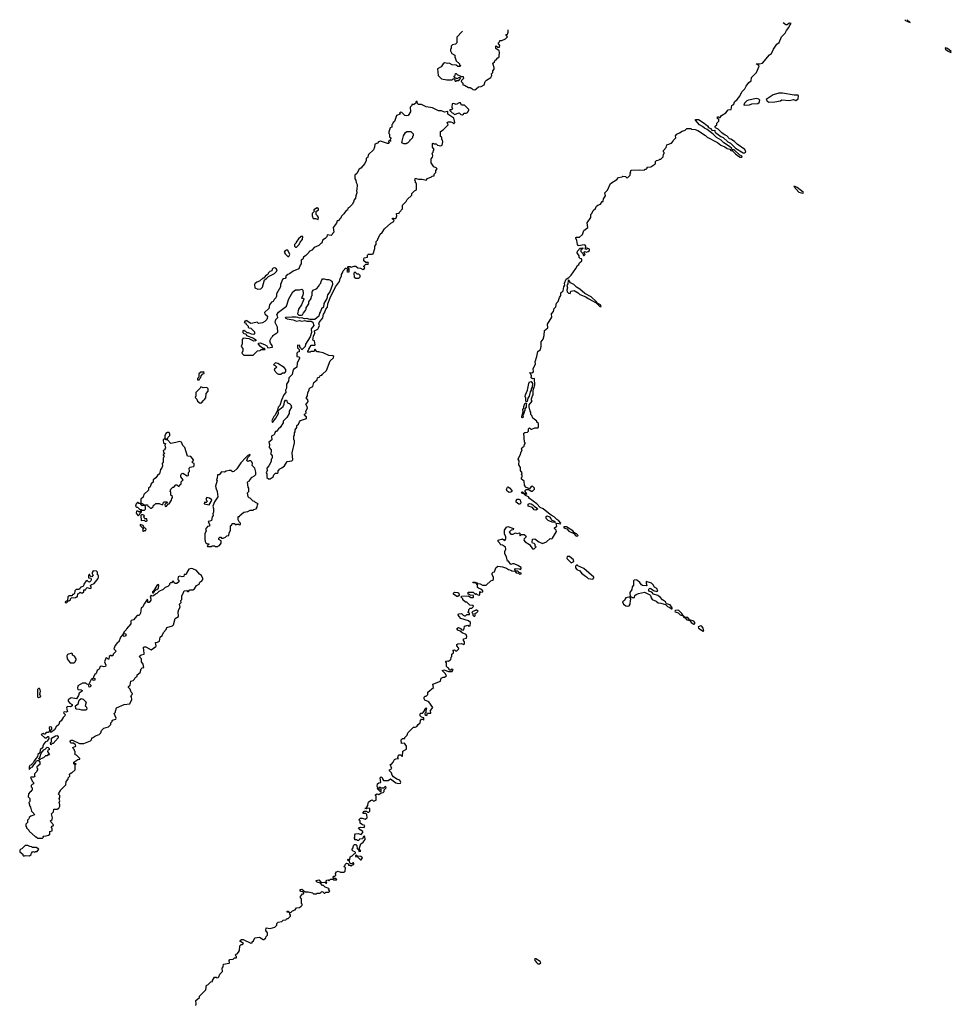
# Model space of a CAD drawing. Extents: x 2535812 to 2752880, y 540738 to 728399.
# Tile 181 of 213: x 2658300 to 2670370, y 706488 to 719248. Entities that reach past the tile are written whole.
import ezdxf

# ---------------------------------------------------------------- set-up
doc = ezdxf.new("R2010")
doc.units = 0

msp = doc.modelspace()

# ---------------------------------------------------------------- linework, layer by layer
at = {"layer": '0CON20XD'}
for points in [[(2665152, 712855), (2665081, 712911), (2665045, 712926), (2665002, 712972), (2664905, 713044), (2664894, 713064), (2664855, 713083), (2664832, 713102), (2664815, 713108), (2664800, 713125), (2664815, 713130), (2664832, 713112), (2664865, 713100), (2664870, 713105), (2664850, 713135), (2664850, 713145), (2664862, 713158), (2664895, 713160), (2664925, 713140), (2664945, 713140), (2664970, 713165), (2664968, 713178), (2664942, 713202), (2664925, 713200), (2664905, 713170), (2664852, 713192), (2664850, 713205), (2664840, 713215), (2664837, 713267), (2664800, 713295), (2664800, 713315), (2664810, 713325), (2664810, 713345), (2664802, 713355), (2664810, 713375), (2664788, 713405), (2664787, 713447), (2664768, 713478), (2664772, 713532), (2664760, 713555), (2664770, 713585), (2664790, 713615), (2664793, 713637), (2664810, 713675), (2664802, 713685), (2664810, 713705), (2664838, 713722), (2664840, 713745), (2664850, 713755), (2664850, 713765), (2664840, 713775), (2664832, 713888), (2664843, 713897), (2664878, 713902), (2664890, 713915), (2664890, 713945), (2664905, 713960), (2664922, 713942), (2664935, 713940), (2664973, 713957), (2665015, 713960), (2665020, 713965), (2665020, 714015), (2665002, 714032), (2665000, 714045), (2664950, 714085), (2664935, 714120), (2664922, 714132), (2664922, 714162), (2664913, 714173), (2664899, 714229), (2664902, 714258), (2664940, 714305), (2664932, 714312), (2664933, 714333), (2664942, 714375), (2664952, 714388), (2664952, 714445), (2664962, 714475), (2664973, 714517), (2664972, 714592), (2664968, 714598), (2664943, 714593), (2664928, 714605), (2664929, 714639), (2664910, 714675), (2664935, 714672), (2664958, 714685), (2664954, 714726), (2664982, 714785), (2664980, 714815), (2665002, 714885), (2665012, 714948), (2665047, 714975), (2665058, 715015), (2665056, 715075), (2665081, 715109), (2665096, 715154), (2665098, 715222), (2665141, 715255), (2665138, 715302), (2665193, 715395), (2665188, 715435), (2665214, 715465), (2665226, 715505), (2665248, 715525), (2665257, 715573), (2665276, 715594), (2665295, 715648), (2665313, 715675), (2665313, 715707), (2665342, 715735), (2665350, 715785), (2665364, 715806), (2665360, 715835), (2665381, 715885), (2665415, 715906), (2665445, 715937), (2665506, 716025), (2665526, 716064), (2665545, 716076), (2665553, 716097), (2665582, 716125), (2665584, 716135), (2665580, 716150), (2665563, 716153), (2665550, 716165), (2665547, 716187), (2665522, 716225), (2665525, 716250), (2665563, 716287), (2665595, 716290), (2665598, 716285), (2665586, 716274), (2665572, 716268), (2665570, 716245), (2665598, 716218), (2665604, 716194), (2665615, 716192), (2665628, 716205), (2665610, 716235), (2665625, 716242), (2665645, 716237), (2665667, 716243), (2665681, 716255), (2665684, 716274), (2665652, 716288), (2665648, 716275), (2665635, 716270), (2665628, 716285), (2665638, 716305), (2665626, 716325), (2665615, 716331), (2665538, 716318), (2665526, 716336), (2665518, 716385), (2665504, 716415), (2665507, 716425), (2665515, 716431), (2665555, 716430), (2665590, 716465), (2665610, 716515), (2665660, 716555), (2665652, 716615), (2665698, 716685), (2665700, 716725), (2665712, 716735), (2665732, 716775), (2665759, 716801), (2665775, 716830), (2665790, 716845), (2665823, 716857), (2665845, 716890), (2665858, 716892), (2665863, 716927), (2665888, 716965), (2665882, 717005), (2665915, 717040), (2665954, 717126), (2666035, 717178), (2666058, 717202), (2666105, 717210), (2666115, 717220), (2666147, 717217), (2666165, 717200), (2666178, 717202), (2666210, 717235), (2666210, 717255), (2666220, 717265), (2666210, 717275), (2666220, 717285), (2666220, 717295), (2666228, 717298), (2666335, 717303), (2666392, 717298), (2666405, 717310), (2666418, 717312), (2666430, 717325), (2666430, 717335), (2666475, 717340), (2666530, 717375), (2666538, 717385), (2666538, 717412), (2666550, 717425), (2666585, 717430), (2666595, 717440), (2666605, 717440), (2666637, 717473), (2666640, 717505), (2666650, 717515), (2666650, 717525), (2666640, 717535), (2666640, 717555), (2666677, 717593), (2666684, 717626), (2666745, 717650), (2666768, 717672), (2666770, 717685), (2666800, 717715), (2666798, 717745), (2666813, 717765), (2666850, 717780), (2666885, 717803), (2666920, 717815), (2666945, 717840), (2666995, 717840), (2667005, 717830), (2667053, 717827), (2667085, 717812), (2667185, 717747), (2667206, 717726), (2667342, 717655), (2667384, 717624), (2667435, 717602), (2667465, 717578), (2667499, 717569), (2667515, 717552), (2667535, 717550), (2667575, 717508), (2667615, 717478), (2667635, 717468), (2667655, 717468), (2667662, 717475), (2667652, 717485), (2667632, 717492), (2667555, 717560), (2667532, 717562), (2667525, 717577), (2667496, 717605), (2667422, 717652), (2667388, 717688), (2667330, 717720), (2667285, 717765), (2667206, 717826), (2667171, 717841), (2667145, 717866), (2667107, 717887), (2667054, 717945), (2667054, 717955), (2667095, 717954), (2667169, 717909), (2667211, 717871), (2667225, 717850), (2667249, 717839), (2667272, 717812), (2667307, 717817), (2667308, 717795), (2667315, 717785), (2667385, 717733), (2667415, 717721), (2667475, 717665), (2667509, 717649), (2667575, 717585), (2667674, 717524), (2667695, 717522), (2667707, 717535), (2667697, 717567), (2667595, 717633), (2667560, 717670), (2667515, 717701), (2667495, 717706), (2667461, 717741), (2667441, 717751), (2667395, 717784), (2667349, 717829), (2667316, 717845), (2667311, 717855), (2667310, 717870), (2667332, 717885), (2667332, 717908), (2667358, 717935), (2667358, 717958), (2667340, 717965), (2667342, 717988), (2667355, 717990), (2667365, 717980), (2667375, 717980), (2667392, 718008), (2667449, 718041), (2667479, 718081), (2667517, 718085), (2667526, 718135), (2667552, 718155), (2667563, 718185), (2667597, 718213), (2667632, 718255), (2667654, 718315), (2667696, 718354), (2667712, 718388), (2667747, 718435), (2667776, 718454), (2667783, 718497), (2667848, 718565), (2667880, 718645), (2667858, 718668), (2667845, 718670), (2667842, 718678), (2667885, 718678), (2667925, 718686), (2668015, 718793), (2668040, 718810), (2668065, 718864), (2668111, 718929), (2668138, 718952), (2668172, 719028), (2668217, 719073), (2668235, 719109), (2668266, 719145), (2668272, 719168), (2668290, 719195), (2668290, 719209)], [(2668274, 719209), (2668245, 719182), (2668225, 719180), (2668190, 719207)], [(2669767, 719247), (2669775, 719237), (2669835, 719212), (2669826, 719225), (2669811, 719231), (2669803, 719248)], [(2664035, 719101), (2664032, 719095), (2663965, 719020), (2663965, 718950), (2663947, 718933), (2663909, 718921), (2663892, 718905), (2663890, 718875), (2663880, 718865), (2663880, 718845), (2663898, 718808), (2663937, 718787), (2663938, 718765), (2663953, 718713), (2664000, 718675), (2664000, 718665), (2664010, 718655), (2664008, 718642), (2663975, 718640), (2663955, 718660), (2663904, 718664), (2663866, 718686), (2663845, 718682), (2663805, 718687), (2663788, 718675), (2663760, 718635), (2663715, 718610), (2663723, 718523), (2663763, 718483), (2663835, 718470), (2663905, 718470), (2663915, 718480), (2663935, 718480), (2663942, 718452), (2663955, 718450), (2663965, 718460), (2663988, 718462), (2664008, 718482), (2664010, 718495), (2663995, 718500), (2663965, 718480), (2663955, 718490), (2663942, 718492), (2663930, 718505), (2663930, 718515), (2663940, 718525), (2663945, 718550), (2663955, 718550), (2663972, 718532), (2664005, 718520), (2664015, 718510), (2664045, 718510), (2664050, 718485), (2664020, 718455), (2664022, 718442), (2664040, 718425), (2664042, 718402), (2664065, 718400), (2664115, 718370), (2664135, 718370), (2664158, 718358), (2664173, 718343), (2664195, 718340), (2664215, 718350), (2664245, 718380), (2664277, 718383), (2664316, 718404), (2664330, 718445), (2664350, 718465), (2664405, 718500), (2664418, 718525), (2664412, 718545), (2664428, 718565), (2664430, 718585), (2664448, 718605), (2664448, 718625), (2664430, 718685), (2664450, 718700), (2664460, 718725), (2664480, 718735), (2664480, 718745), (2664512, 718768), (2664510, 718795), (2664518, 718805), (2664517, 718827), (2664510, 718845), (2664470, 718875), (2664470, 718905), (2664475, 718910), (2664495, 718890), (2664515, 718890), (2664520, 718915), (2664500, 718945), (2664518, 718962), (2664522, 718978), (2664545, 718980), (2664592, 718998), (2664620, 719025), (2664600, 719055), (2664618, 719062), (2664628, 719085), (2664628, 719115), (2664627, 719116)], [(2670365, 718824), (2670370, 718835), (2670321, 718875), (2670295, 718883), (2670290, 718880), (2670295, 718867), (2670320, 718845), (2670365, 718824)], [(2668005, 718178), (2668085, 718183), (2668155, 718198), (2668175, 718208), (2668275, 718200), (2668325, 718212), (2668357, 718203), (2668388, 718222), (2668390, 718265), (2668382, 718272), (2668335, 718270), (2668185, 718298), (2668135, 718298), (2668060, 718275), (2667970, 718215), (2667980, 718205), (2667980, 718195), (2668005, 718178)], [(2661545, 713300), (2661586, 713324), (2661592, 713348), (2661615, 713370), (2661635, 713370), (2661648, 713382), (2661650, 713405), (2661660, 713415), (2661660, 713425), (2661695, 713440), (2661730, 713465), (2661767, 713523), (2661825, 713533), (2661838, 713545), (2661832, 713635), (2661860, 713765), (2661860, 713795), (2661850, 713805), (2661850, 713855), (2661860, 713865), (2661860, 713895), (2661870, 713905), (2661868, 713935), (2661890, 713965), (2661892, 713988), (2661913, 714007), (2661924, 714036), (2661940, 714055), (2662018, 714082), (2662015, 714100), (2661994, 714114), (2661988, 714125), (2661990, 714135), (2662006, 714144), (2662012, 714155), (2662008, 714175), (2662027, 714215), (2662026, 714236), (2662008, 714265), (2662010, 714275), (2662026, 714284), (2662039, 714301), (2662035, 714320), (2662018, 714335), (2662017, 714353), (2662030, 714375), (2662032, 714418), (2662050, 714445), (2662050, 714465), (2662062, 714478), (2662100, 714495), (2662113, 714547), (2662155, 714580), (2662160, 714605), (2662188, 714622), (2662192, 714638), (2662215, 714640), (2662224, 714656), (2662276, 714704), (2662322, 714828), (2662367, 714865), (2662368, 714885), (2662355, 714892), (2662305, 714897), (2662232, 714932), (2662188, 714938), (2662176, 714946), (2662153, 714943), (2662125, 714980), (2662115, 714950), (2662075, 714950), (2662065, 714940), (2662035, 714940), (2662033, 714955), (2662042, 714965), (2662045, 714980), (2662078, 715032), (2662125, 715030), (2662130, 715035), (2662120, 715085), (2662100, 715095), (2662106, 715145), (2662124, 715185), (2662120, 715215), (2662163, 715237), (2662172, 715255), (2662183, 715285), (2662176, 715315), (2662180, 715325), (2662227, 715385), (2662235, 715430), (2662251, 715449), (2662267, 715495), (2662286, 715524), (2662294, 715565), (2662324, 715645), (2662393, 715787), (2662444, 715856), (2662454, 715896), (2662470, 715925), (2662469, 715945), (2662484, 715966), (2662491, 715995), (2662512, 716015), (2662515, 716030), (2662525, 716030), (2662550, 716015), (2662540, 715985), (2662545, 715980), (2662568, 715982), (2662570, 716025), (2662552, 716032), (2662550, 716045), (2662555, 716050), (2662582, 716048), (2662595, 716040), (2662635, 716052), (2662655, 716052), (2662683, 716033), (2662715, 716030), (2662745, 716012), (2662768, 716022), (2662770, 716035), (2662760, 716045), (2662760, 716055), (2662785, 716080), (2662815, 716080), (2662820, 716095), (2662815, 716100), (2662785, 716100), (2662760, 716125), (2662758, 716145), (2662765, 716160), (2662805, 716170), (2662806, 716195), (2662820, 716210), (2662865, 716208), (2662880, 716215), (2662902, 716285), (2662900, 716315), (2662918, 716335), (2662920, 716375), (2662935, 716390), (2662943, 716417), (2662962, 716445), (2662971, 716469), (2662995, 716492), (2663025, 716538), (2663107, 716613), (2663146, 716634), (2663152, 716652), (2663130, 716665), (2663130, 716675), (2663145, 716678), (2663165, 716670), (2663178, 716682), (2663188, 716705), (2663182, 716738), (2663215, 716742), (2663220, 716755), (2663260, 716795), (2663260, 716845), (2663306, 716894), (2663321, 716919), (2663380, 716975), (2663380, 716995), (2663415, 717030), (2663440, 717045), (2663440, 717125), (2663430, 717135), (2663430, 717155), (2663420, 717165), (2663422, 717188), (2663435, 717190), (2663465, 717180), (2663513, 717183), (2663565, 717170), (2663582, 717188), (2663635, 717210), (2663645, 717220), (2663670, 717225), (2663670, 717245), (2663692, 717268), (2663690, 717295), (2663710, 717315), (2663695, 717330), (2663665, 717340), (2663630, 717395), (2663630, 717445), (2663650, 717465), (2663652, 717485), (2663650, 717505), (2663640, 717515), (2663658, 717532), (2663660, 717555), (2663670, 717565), (2663650, 717595), (2663650, 717645), (2663655, 717650), (2663665, 717640), (2663695, 717640), (2663715, 717620), (2663755, 717612), (2663775, 717620), (2663782, 717665), (2663780, 717685), (2663770, 717695), (2663770, 717725), (2663750, 717735), (2663752, 717798), (2663788, 717822), (2663850, 717885), (2663840, 717915), (2663850, 717925), (2663885, 717923), (2663906, 717916), (2663925, 717900), (2663938, 717915), (2663923, 717973), (2663848, 718025), (2663848, 718058), (2663805, 718049), (2663765, 718069), (2663725, 718068), (2663647, 718107), (2663565, 718120), (2663505, 718148), (2663468, 718148), (2663453, 718163), (2663448, 718188), (2663435, 718190), (2663429, 718161), (2663405, 718148), (2663382, 718148), (2663380, 718135), (2663360, 718115), (2663364, 718055), (2663334, 718006), (2663305, 718002), (2663288, 718008), (2663250, 718045), (2663235, 718048), (2663220, 718035), (2663228, 718022), (2663184, 718006), (2663155, 717930), (2663138, 717915), (2663132, 717895), (2663122, 717885), (2663120, 717855), (2663100, 717845), (2663082, 717795), (2663083, 717773), (2663090, 717765), (2663090, 717725), (2663110, 717715), (2663110, 717705), (2663100, 717695), (2663100, 717680), (2663108, 717678), (2663108, 717672), (2663102, 717672), (2663100, 717680), (2663082, 717678), (2663080, 717665), (2663090, 717655), (2663077, 717643), (2663065, 717642), (2662975, 717672), (2662950, 717665), (2662935, 717650), (2662900, 717635), (2662896, 717594), (2662885, 717560), (2662821, 717499), (2662805, 717460), (2662788, 717452), (2662788, 717425), (2662770, 717385), (2662720, 717325), (2662697, 717313), (2662668, 717255), (2662640, 717235), (2662640, 717185), (2662657, 717167), (2662658, 717138), (2662672, 717112), (2662670, 717045), (2662662, 717035), (2662670, 717005), (2662653, 716967), (2662650, 716935), (2662632, 716915), (2662623, 716883), (2662606, 716854), (2662570, 716815), (2662552, 716805), (2662545, 716780), (2662530, 716775), (2662499, 716731), (2662472, 716708), (2662458, 716675), (2662425, 716640), (2662415, 716640), (2662405, 716610), (2662363, 716557), (2662370, 716495), (2662352, 716478), (2662350, 716465), (2662335, 716450), (2662285, 716460), (2662278, 716432), (2662259, 716411), (2662225, 716390), (2662215, 716350), (2662205, 716350), (2662175, 716320), (2662115, 716298), (2662085, 716262), (2662050, 716245), (2662045, 716230), (2662009, 716191), (2661975, 716170), (2661970, 716145), (2661948, 716132), (2661948, 716085), (2661933, 716067), (2661915, 716020), (2661842, 715988), (2661797, 715953), (2661773, 715947), (2661750, 715925), (2661750, 715905), (2661740, 715895), (2661718, 715892), (2661707, 715883), (2661680, 715815), (2661678, 715785), (2661628, 715695), (2661628, 715665), (2661617, 715643), (2661597, 715623), (2661583, 715597), (2661564, 715586), (2661537, 715555), (2661526, 715504), (2661470, 715455), (2661478, 715435), (2661510, 715405), (2661508, 715375), (2661501, 715365), (2661475, 715336), (2661445, 715319), (2661395, 715313), (2661375, 715330), (2661320, 715315), (2661295, 715310), (2661235, 715350), (2661225, 715340), (2661215, 715340), (2661210, 715325), (2661228, 715318), (2661230, 715305), (2661258, 715278), (2661260, 715265), (2661270, 715255), (2661295, 715252), (2661340, 715205), (2661340, 715175), (2661335, 715170), (2661305, 715172), (2661265, 715192), (2661245, 715190), (2661228, 715208), (2661215, 715210), (2661205, 715220), (2661190, 715215), (2661190, 715195), (2661203, 715183), (2661228, 715178), (2661240, 715155), (2661329, 715119), (2661359, 715099), (2661361, 715085), (2661335, 715082), (2661274, 715114), (2661195, 715120), (2661181, 715105), (2661183, 715047), (2661170, 715015), (2661190, 714985), (2661190, 714955), (2661180, 714925), (2661202, 714902), (2661325, 714900), (2661383, 714957), (2661415, 714960), (2661428, 714972), (2661480, 714975), (2661470, 714985), (2661448, 714988), (2661421, 715011), (2661394, 715045), (2661395, 715058), (2661415, 715059), (2661470, 715040), (2661500, 715020), (2661515, 714997), (2661577, 715003), (2661570, 715025), (2661550, 715055), (2661542, 715085), (2661562, 715128), (2661580, 715145), (2661580, 715155), (2661643, 715197), (2661640, 715265), (2661612, 715325), (2661618, 715362), (2661645, 715390), (2661638, 715408), (2661633, 715425), (2661655, 715460), (2661758, 715535), (2661788, 715632), (2661837, 715723), (2661875, 715748), (2661925, 715748), (2661955, 715758), (2661970, 715745), (2661973, 715705), (2661970, 715675), (2661952, 715645), (2661955, 715640), (2661975, 715640), (2661980, 715625), (2661952, 715555), (2661912, 715495), (2661900, 715435), (2661917, 715417), (2661953, 715417), (2661966, 715424), (2661975, 715450), (2662005, 715480), (2662012, 715495), (2662012, 715515), (2662046, 715564), (2662048, 715592), (2662078, 715635), (2662080, 715665), (2662090, 715675), (2662090, 715725), (2662100, 715735), (2662100, 715745), (2662145, 715762), (2662176, 715794), (2662184, 715816), (2662202, 715835), (2662204, 715855), (2662214, 715876), (2662225, 715888), (2662245, 715892), (2662275, 715880), (2662302, 715882), (2662325, 715872), (2662348, 715855), (2662354, 715815), (2662317, 715723), (2662289, 715681), (2662278, 715635), (2662241, 715569), (2662236, 715524), (2662209, 715501), (2662198, 715465), (2662184, 715446), (2662176, 715404)], [(2664035, 718013), (2664050, 718025), (2664055, 718038), (2664085, 718038), (2664100, 718045), (2664120, 718075), (2664120, 718085), (2664065, 718140), (2664022, 718142), (2664012, 718172), (2663995, 718172), (2663955, 718150), (2663925, 718160), (2663902, 718158), (2663900, 718115), (2663908, 718092), (2663895, 718080), (2663875, 718080), (2663872, 718072), (2663902, 718042), (2663918, 718038), (2663935, 718020), (2663995, 718040), (2664015, 718018), (2664035, 718013)], [(2667685, 718140), (2667755, 718143), (2667785, 718158), (2667865, 718162), (2667882, 718175), (2667890, 718205), (2667877, 718217), (2667845, 718228), (2667743, 718207), (2667720, 718195), (2667692, 718168), (2667680, 718145), (2667685, 718140)], [(2663278, 717638), (2663253, 717653), (2663254, 717675), (2663274, 717745), (2663300, 717785), (2663315, 717798), (2663367, 717797), (2663397, 717767), (2663400, 717745), (2663390, 717735), (2663390, 717715), (2663365, 717690), (2663354, 717686), (2663350, 717675), (2663325, 717650), (2663315, 717650), (2663305, 717640), (2663278, 717638)], [(2668445, 716999), (2668454, 717005), (2668449, 717015), (2668375, 717075), (2668345, 717087), (2668330, 717085), (2668394, 717015), (2668445, 716999)], [(2662165, 716660), (2662170, 716685), (2662160, 716705), (2662140, 716725), (2662140, 716765), (2662155, 716770), (2662170, 716785), (2662170, 716795), (2662155, 716810), (2662110, 716785), (2662110, 716775), (2662120, 716765), (2662090, 716735), (2662088, 716705), (2662102, 716672), (2662132, 716672), (2662165, 716660)], [(2661875, 716300), (2661885, 716302), (2661922, 716335), (2661933, 716367), (2661965, 716400), (2661968, 716438), (2661945, 716440), (2661911, 716409), (2661880, 716365), (2661880, 716355), (2661860, 716335), (2661860, 716315), (2661875, 716300)], [(2661785, 716180), (2661798, 716205), (2661775, 716260), (2661755, 716260), (2661735, 716250), (2661728, 716235), (2661738, 716215), (2661775, 716180), (2661785, 716180)], [(2661385, 715758), (2661425, 715762), (2661447, 715783), (2661472, 715878), (2661495, 715888), (2661522, 715918), (2661603, 715957), (2661627, 715983), (2661634, 716005), (2661617, 716027), (2661595, 716031), (2661584, 716026), (2661572, 716015), (2661566, 715994), (2661540, 715985), (2661520, 715965), (2661520, 715955), (2661508, 715942), (2661485, 715930), (2661465, 715900), (2661452, 715898), (2661405, 715858), (2661373, 715847), (2661347, 715823), (2661342, 715815), (2661345, 715772), (2661385, 715758)], [(2662695, 715900), (2662710, 715915), (2662710, 715935), (2662695, 715950), (2662672, 715952), (2662648, 715978), (2662642, 715978), (2662630, 715965), (2662632, 715912), (2662655, 715900), (2662695, 715900)], [(2665835, 715530), (2665823, 715555), (2665789, 715569), (2665770, 715595), (2665702, 715655), (2665620, 715700), (2665558, 715755), (2665512, 715782), (2665481, 715815), (2665438, 715838), (2665415, 715872), (2665405, 715868), (2665403, 715827), (2665387, 715805), (2665398, 715775), (2665388, 715745), (2665392, 715722), (2665412, 715702), (2665432, 715698), (2665442, 715728), (2665485, 715738), (2665535, 715708), (2665556, 715686), (2665636, 715656), (2665664, 715634), (2665767, 715577), (2665815, 715533), (2665835, 715530)], [(2662176, 715404), (2662124, 715364), (2662065, 715363), (2662015, 715374), (2661990, 715370), (2661955, 715386), (2661925, 715381), (2661905, 715390), (2661882, 715392), (2661825, 715394), (2661745, 715390), (2661738, 715385), (2661765, 715370), (2661845, 715360), (2661885, 715342), (2661925, 715348), (2661955, 715340), (2661995, 715350), (2662022, 715342), (2662075, 715340), (2662098, 715328), (2662112, 715285), (2662078, 715242), (2662081, 715195), (2662062, 715138), (2662003, 715045), (2661997, 715015), (2661985, 714998), (2661955, 714970), (2661948, 714988), (2661930, 715005), (2661928, 715028), (2661905, 715030), (2661900, 715025), (2661900, 714995), (2661920, 714975), (2661920, 714945), (2661902, 714938), (2661890, 714925), (2661890, 714885), (2661915, 714880), (2661925, 714870), (2661925, 714860), (2661893, 714795), (2661891, 714745), (2661849, 714715), (2661838, 714695), (2661828, 714652), (2661787, 714605), (2661781, 714565), (2661757, 714523), (2661756, 714475), (2661744, 714446), (2661746, 714415), (2661724, 714385), (2661691, 714319), (2661670, 714250), (2661650, 714225), (2661642, 714188), (2661609, 714121), (2661591, 714105), (2661568, 714055), (2661575, 714030), (2661618, 714085), (2661654, 714144), (2661650, 714185), (2661714, 714236), (2661726, 714264), (2661730, 714295), (2661745, 714317), (2661756, 714316), (2661768, 714285), (2661801, 714271), (2661815, 714258), (2661823, 714225), (2661790, 714175), (2661790, 714145), (2661762, 714095), (2661713, 714047), (2661712, 714025), (2661676, 713964), (2661654, 713946), (2661628, 713912), (2661615, 713910), (2661605, 713900), (2661600, 713875), (2661590, 713865), (2661568, 713855), (2661562, 713845), (2661568, 713805), (2661530, 713775), (2661538, 713745), (2661533, 713703), (2661560, 713675), (2661560, 713645), (2661550, 713625), (2661570, 713595), (2661570, 713565), (2661560, 713555), (2661557, 713523), (2661530, 713465), (2661503, 713437), (2661508, 713405), (2661492, 713375), (2661500, 713365), (2661500, 713315), (2661525, 713300), (2661545, 713300)], [(2661685, 714653), (2661705, 714670), (2661735, 714670), (2661749, 714691), (2661747, 714715), (2661725, 714742), (2661645, 714792), (2661615, 714800), (2661590, 714775), (2661608, 714768), (2661630, 714745), (2661601, 714719), (2661598, 714705), (2661634, 714664), (2661654, 714654), (2661685, 714653)], [(2660625, 714580), (2660632, 714598), (2660647, 714613), (2660650, 714635), (2660672, 714658), (2660688, 714665), (2660687, 714687), (2660675, 714680), (2660645, 714680), (2660622, 714658), (2660620, 714615), (2660603, 714597), (2660602, 714585), (2660605, 714580), (2660625, 714580)], [(2664865, 714296), (2664856, 714306), (2664859, 714345), (2664851, 714365), (2664852, 714388), (2664881, 714445), (2664897, 714535), (2664907, 714553), (2664925, 714560), (2664942, 714535), (2664940, 714485), (2664926, 714465), (2664927, 714445), (2664914, 714425), (2664901, 714369), (2664883, 714345), (2664875, 714300), (2664865, 714296)], [(2660638, 714278), (2660655, 714282), (2660680, 714315), (2660696, 714324), (2660712, 714348), (2660718, 714405), (2660740, 714435), (2660740, 714465), (2660725, 714480), (2660675, 714478), (2660645, 714490), (2660640, 714475), (2660580, 714415), (2660582, 714375), (2660573, 714353), (2660595, 714330), (2660604, 714304), (2660638, 714278)], [(2664815, 714087), (2664805, 714092), (2664804, 714105), (2664823, 714165), (2664819, 714195), (2664833, 714215), (2664832, 714235), (2664843, 714275), (2664862, 714282), (2664867, 714275), (2664860, 714255), (2664862, 714225), (2664843, 714207), (2664846, 714185), (2664830, 714165), (2664836, 714155), (2664820, 714125), (2664824, 714096), (2664815, 714087)], [(2659915, 712890), (2659930, 712905), (2659930, 712935), (2659920, 712945), (2659935, 712960), (2659955, 712960), (2659962, 712942), (2659977, 712937), (2659995, 712920), (2660005, 712920), (2660030, 712935), (2660032, 712958), (2660048, 712962), (2660065, 712980), (2660105, 712978), (2660145, 712962), (2660158, 712972), (2660160, 712985), (2660172, 712998), (2660205, 713000), (2660210, 712995), (2660208, 712982), (2660192, 712978), (2660180, 712965), (2660185, 712940), (2660200, 712945), (2660222, 712968), (2660238, 712975), (2660265, 713020), (2660270, 713045), (2660280, 713055), (2660278, 713068), (2660260, 713085), (2660260, 713125), (2660250, 713135), (2660260, 713165), (2660285, 713190), (2660298, 713192), (2660325, 713220), (2660335, 713220), (2660352, 713202), (2660365, 713200), (2660372, 713218), (2660390, 713235), (2660392, 713258), (2660420, 713285), (2660388, 713325), (2660388, 713345), (2660397, 713363), (2660415, 713370), (2660468, 713338), (2660485, 713342), (2660488, 713382), (2660498, 713395), (2660497, 713435), (2660509, 713451), (2660552, 713458), (2660560, 713465), (2660560, 713495), (2660540, 713505), (2660540, 713525), (2660550, 713535), (2660550, 713545), (2660516, 713586), (2660472, 713592), (2660438, 713705), (2660415, 713730), (2660395, 713772), (2660375, 713782), (2660323, 713767), (2660258, 713758), (2660218, 713798), (2660192, 713802), (2660192, 713818), (2660218, 713822), (2660222, 713838), (2660245, 713860), (2660246, 713876), (2660235, 713900), (2660215, 713900), (2660194, 713886), (2660180, 713855), (2660180, 713815), (2660160, 713805), (2660162, 713762), (2660190, 713755), (2660182, 713735), (2660190, 713695), (2660180, 713685), (2660180, 713675), (2660160, 713665), (2660163, 713643), (2660180, 713625), (2660160, 713615), (2660160, 713605), (2660170, 713595), (2660158, 713562), (2660158, 713515), (2660148, 713495), (2660150, 713465), (2660141, 713439), (2660123, 713417), (2660112, 713365), (2660085, 713342), (2660065, 713312), (2660028, 713285), (2660028, 713255), (2660002, 713235), (2659990, 713195), (2659970, 713175), (2659968, 713152), (2659910, 713095), (2659898, 713062), (2659870, 713035), (2659870, 712980), (2659885, 712980), (2659895, 712970), (2659905, 712970), (2659910, 712965), (2659908, 712952), (2659885, 712950), (2659870, 712965), (2659870, 712980), (2659845, 712980), (2659835, 712990), (2659825, 712990), (2659810, 712975), (2659802, 712945), (2659812, 712932), (2659825, 712930), (2659855, 712900), (2659875, 712900), (2659885, 712890), (2659915, 712890)], [(2660865, 712420), (2660875, 712430), (2660888, 712432), (2660910, 712465), (2660910, 712495), (2660882, 712512), (2660882, 712528), (2660895, 712540), (2660905, 712540), (2660915, 712530), (2660935, 712530), (2660967, 712543), (2660985, 712560), (2661010, 712565), (2661012, 712595), (2661033, 712635), (2661033, 712687), (2661048, 712702), (2661052, 712718), (2661085, 712720), (2661105, 712700), (2661115, 712710), (2661135, 712710), (2661145, 712700), (2661160, 712705), (2661160, 712725), (2661142, 712742), (2661130, 712765), (2661132, 712808), (2661148, 712812), (2661150, 712825), (2661203, 712867), (2661257, 712873), (2661285, 712890), (2661325, 712890), (2661335, 712900), (2661365, 712910), (2661377, 712933), (2661380, 712965), (2661390, 712975), (2661355, 712990), (2661340, 713005), (2661325, 713010), (2661288, 713048), (2661275, 713050), (2661260, 713065), (2661257, 713097), (2661250, 713105), (2661250, 713115), (2661268, 713135), (2661268, 713175), (2661258, 713188), (2661250, 713255), (2661265, 713270), (2661278, 713272), (2661280, 713285), (2661311, 713319), (2661340, 713335), (2661360, 713355), (2661360, 713385), (2661348, 713435), (2661312, 713472), (2661317, 713495), (2661308, 713518), (2661293, 713533), (2661275, 713533), (2661254, 713524), (2661244, 713534), (2661257, 713575), (2661288, 713605), (2661282, 713612), (2661255, 713600), (2661230, 713575), (2661166, 713505), (2661115, 713428), (2661075, 713394), (2661055, 713390), (2661035, 713408), (2661015, 713408), (2660975, 713397), (2660955, 713383), (2660915, 713388), (2660885, 713350), (2660862, 713348), (2660860, 713305), (2660850, 713285), (2660858, 713275), (2660838, 713205), (2660842, 713182), (2660860, 713135), (2660866, 713065), (2660822, 712998), (2660802, 712945), (2660812, 712915), (2660810, 712865), (2660802, 712845), (2660808, 712825), (2660792, 712805), (2660785, 712760), (2660765, 712748), (2660740, 712745), (2660760, 712705), (2660760, 712685), (2660735, 712680), (2660708, 712645), (2660718, 712625), (2660700, 712585), (2660700, 712515), (2660702, 712485), (2660710, 712470), (2660725, 712460), (2660750, 712455), (2660748, 712442), (2660730, 712435), (2660735, 712420), (2660785, 712420), (2660795, 712430), (2660825, 712430), (2660835, 712420), (2660865, 712420)], [(2664640, 713120), (2664617, 713137), (2664609, 713165), (2664620, 713190), (2664625, 713194), (2664645, 713182), (2664676, 713145), (2664678, 713132), (2664665, 713124), (2664640, 713120)], [(2660755, 712962), (2660782, 713005), (2660788, 713025), (2660758, 713048), (2660725, 713058), (2660710, 713035), (2660727, 713003), (2660715, 712990), (2660705, 712990), (2660695, 713000), (2660690, 712975), (2660755, 712962)], [(2664785, 712970), (2664765, 712971), (2664734, 712995), (2664731, 713015), (2664745, 713034), (2664765, 713034), (2664784, 713024), (2664794, 712986), (2664785, 712970)], [(2659835, 712820), (2659858, 712842), (2659862, 712858), (2659878, 712872), (2659878, 712878), (2659865, 712880), (2659855, 712870), (2659845, 712870), (2659835, 712880), (2659812, 712878), (2659810, 712855), (2659835, 712820)], [(2664985, 712893), (2664965, 712896), (2664946, 712926), (2664886, 712945), (2664889, 712971), (2664903, 712977), (2664925, 712973), (2664949, 712959), (2664968, 712938), (2665006, 712916), (2665009, 712905), (2664985, 712893)], [(2659945, 712750), (2659950, 712755), (2659948, 712778), (2659925, 712780), (2659912, 712792), (2659910, 712805), (2659918, 712818), (2659908, 712828), (2659882, 712838), (2659870, 712825), (2659875, 712760), (2659912, 712762), (2659925, 712750), (2659945, 712750)], [(2662398, 708118), (2662365, 708120), (2662360, 708135), (2662372, 708148), (2662385, 708150), (2662398, 708162), (2662392, 708185), (2662403, 708207), (2662425, 708212), (2662455, 708200), (2662505, 708200), (2662518, 708212), (2662520, 708255), (2662500, 708275), (2662518, 708292), (2662520, 708305), (2662532, 708318), (2662558, 708308), (2662562, 708292), (2662585, 708290), (2662595, 708280), (2662612, 708298), (2662628, 708302), (2662630, 708315), (2662625, 708320), (2662615, 708320), (2662605, 708310), (2662582, 708312), (2662568, 708348), (2662552, 708352), (2662550, 708365), (2662555, 708370), (2662565, 708360), (2662578, 708362), (2662582, 708398), (2662595, 708410), (2662608, 708412), (2662632, 708438), (2662650, 708445), (2662650, 708455), (2662640, 708465), (2662621, 708471), (2662607, 708485), (2662609, 708501), (2662622, 708515), (2662620, 708535), (2662632, 708558), (2662655, 708560), (2662666, 708546), (2662673, 708503), (2662688, 708498), (2662695, 708470), (2662718, 708475), (2662700, 708505), (2662721, 708569), (2662749, 708591), (2662774, 708626), (2662771, 708661), (2662765, 708667), (2662755, 708662), (2662740, 708635), (2662702, 708628), (2662695, 708610), (2662675, 708610), (2662665, 708620), (2662642, 708622), (2662640, 708635), (2662630, 708645), (2662640, 708655), (2662640, 708685), (2662652, 708698), (2662685, 708702), (2662725, 708690), (2662747, 708715), (2662745, 708730), (2662711, 708751), (2662690, 708775), (2662717, 708783), (2662765, 708780), (2662770, 708805), (2662743, 708813), (2662710, 708835), (2662710, 708865), (2662700, 708875), (2662700, 708885), (2662715, 708900), (2662735, 708902), (2662775, 708888), (2662800, 708905), (2662798, 708948), (2662785, 708960), (2662752, 708962), (2662750, 708975), (2662765, 708990), (2662795, 708990), (2662805, 708980), (2662825, 708980), (2662835, 708990), (2662838, 709028), (2662805, 709030), (2662795, 709020), (2662770, 709025), (2662788, 709032), (2662812, 709065), (2662814, 709096), (2662821, 709109), (2662845, 709130), (2662860, 709135), (2662865, 709140), (2662885, 709120), (2662920, 709135), (2662920, 709185), (2662910, 709195), (2662910, 709205), (2662925, 709218), (2662955, 709208), (2662985, 709230), (2663008, 709232), (2663020, 709245), (2663022, 709268), (2663050, 709295), (2663045, 709310), (2663032, 709308), (2663015, 709290), (2662985, 709290), (2662975, 709300), (2662952, 709298), (2662952, 709282), (2662980, 709275), (2662980, 709245), (2662975, 709240), (2662930, 709285), (2662940, 709295), (2662933, 709313), (2662936, 709344), (2662955, 709358), (2662980, 709365), (2662972, 709425), (2662983, 709437), (2662998, 709428), (2663003, 709403), (2663015, 709390), (2663072, 709388), (2663105, 709412), (2663175, 709357), (2663205, 709349), (2663232, 709355), (2663237, 709365), (2663225, 709392), (2663185, 709408), (2663142, 709435), (2663125, 709460), (2663118, 709488), (2663090, 709515), (2663090, 709525), (2663120, 709545), (2663100, 709595), (2663115, 709600), (2663140, 709625), (2663155, 709660), (2663175, 709670), (2663208, 709672), (2663200, 709685), (2663202, 709705), (2663215, 709720), (2663235, 709720), (2663252, 709702), (2663258, 709702), (2663263, 709767), (2663310, 709795), (2663310, 709835), (2663285, 709872), (2663245, 709870), (2663243, 709917), (2663258, 709932), (2663288, 709932), (2663290, 709945), (2663320, 709975), (2663330, 710005), (2663402, 710078), (2663425, 710078), (2663445, 710087), (2663464, 710116), (2663487, 710135), (2663494, 710166), (2663505, 710182), (2663522, 710182), (2663538, 710172), (2663535, 710200), (2663505, 710208), (2663490, 710225), (2663487, 710243), (2663495, 710260), (2663517, 710263), (2663528, 710272), (2663548, 710302), (2663550, 710315), (2663565, 710330), (2663570, 710325), (2663560, 710295), (2663560, 710265), (2663550, 710255), (2663550, 710245), (2663560, 710235), (2663577, 710233), (2663585, 710260), (2663628, 710262), (2663624, 710296), (2663652, 710335), (2663599, 710409), (2663551, 710431), (2663540, 710445), (2663542, 710468), (2663555, 710480), (2663565, 710480), (2663588, 710502), (2663590, 710535), (2663660, 710595), (2663654, 710636), (2663750, 710675), (2663762, 710715), (2663785, 710728), (2663805, 710728), (2663830, 710745), (2663813, 710775), (2663774, 710816), (2663795, 710822), (2663855, 710800), (2663905, 710800), (2663918, 710828), (2663895, 710830), (2663885, 710820), (2663875, 710820), (2663860, 710835), (2663860, 710845), (2663845, 710850), (2663830, 710865), (2663830, 710915), (2663820, 710925), (2663820, 710935), (2663845, 710940), (2663855, 710930), (2663872, 710948), (2663888, 710952), (2663890, 710985), (2663900, 710995), (2663900, 711025), (2663920, 711045), (2663920, 711065), (2663912, 711078), (2663935, 711080), (2663945, 711070), (2663965, 711070), (2663978, 711082), (2663990, 711095), (2663985, 711110), (2663963, 711133), (2663965, 711150), (2663975, 711160), (2664025, 711163), (2664055, 711150), (2664062, 711158), (2664062, 711185), (2664050, 711205), (2664052, 711225), (2664090, 711235), (2664092, 711255), (2664085, 711280), (2664031, 711301), (2664005, 711322), (2663978, 711335), (2663963, 711357), (2663985, 711372), (2664009, 711359), (2664025, 711340), (2664045, 711338), (2664057, 711353), (2664062, 711388), (2664105, 711400), (2664115, 711390), (2664138, 711392), (2664140, 711435), (2664115, 711460), (2664015, 711490), (2663994, 711514), (2663980, 711535), (2663985, 711550), (2664022, 711552), (2664045, 711530), (2664065, 711522), (2664077, 711523), (2664095, 711540), (2664128, 711542), (2664128, 711558), (2664110, 711565), (2664110, 711575), (2664120, 711585), (2664120, 711605), (2664135, 711620), (2664158, 711622), (2664180, 711645), (2664177, 711657), (2664132, 711662), (2664095, 711700), (2664075, 711700), (2664042, 711732), (2664040, 711745), (2664020, 711765), (2664022, 711778), (2664115, 711780), (2664145, 711760), (2664175, 711760), (2664180, 711765), (2664178, 711788), (2664135, 711790), (2664125, 711800), (2664112, 711802), (2664112, 711828), (2664175, 711830), (2664205, 711800), (2664215, 711810), (2664225, 711800), (2664255, 711790), (2664260, 711795), (2664262, 711838), (2664275, 711830), (2664300, 711835), (2664300, 711845), (2664275, 711870), (2664245, 711880), (2664232, 711892), (2664230, 711925), (2664210, 711950), (2664175, 711950), (2664172, 711958), (2664205, 711960), (2664210, 711950), (2664225, 711950), (2664235, 711940), (2664267, 711937), (2664295, 711920), (2664345, 711920), (2664404, 711976), (2664427, 711983), (2664437, 711993), (2664440, 712025), (2664422, 712055), (2664420, 712075), (2664435, 712090), (2664450, 712095), (2664470, 712145), (2664495, 712168), (2664557, 712157), (2664609, 712139), (2664631, 712121), (2664664, 712114), (2664675, 712104), (2664715, 712100), (2664732, 712082), (2664764, 712074), (2664775, 712064), (2664798, 712065), (2664796, 712076), (2664773, 712083), (2664755, 712101), (2664722, 712102), (2664714, 712125), (2664725, 712138), (2664772, 712132), (2664787, 712123), (2664796, 712134), (2664795, 712150), (2664755, 712177), (2664707, 712197), (2664685, 712198), (2664665, 712190), (2664635, 712230), (2664622, 712232), (2664607, 712287), (2664586, 712326), (2664584, 712356), (2664597, 712385), (2664592, 712412), (2664555, 712440), (2664533, 712443), (2664525, 712450), (2664520, 712465), (2664500, 712485), (2664500, 712505), (2664555, 712520), (2664585, 712500), (2664595, 712510), (2664600, 712525), (2664597, 712547), (2664580, 712585), (2664580, 712635), (2664608, 712672), (2664625, 712681), (2664697, 712655), (2664692, 712638), (2664669, 712631), (2664640, 712605), (2664663, 712583), (2664695, 712582), (2664725, 712600), (2664745, 712590), (2664775, 712598), (2664780, 712595), (2664780, 712565), (2664785, 712560), (2664802, 712578), (2664835, 712577), (2664852, 712565), (2664860, 712545), (2664835, 712520), (2664833, 712503), (2664851, 712481), (2664907, 712447), (2664945, 712390), (2664967, 712393), (2664990, 712415), (2664980, 712425), (2664978, 712448), (2664965, 712460), (2664943, 712463), (2664938, 712475), (2664943, 712517), (2664975, 712520), (2665025, 712480), (2665075, 712462), (2665127, 712483), (2665173, 712527), (2665195, 712520), (2665205, 712528), (2665253, 712615), (2665251, 712631), (2665230, 712655), (2665230, 712665), (2665260, 712685), (2665251, 712719), (2665265, 712723), (2665307, 712713), (2665309, 712725), (2665285, 712754), (2665260, 712769), (2665226, 712806), (2665185, 712828), (2665152, 712855)], [(2665235, 712732), (2665200, 712735), (2665145, 712760), (2665119, 712785), (2665119, 712811), (2665135, 712819), (2665165, 712805), (2665182, 712785), (2665186, 712766), (2665220, 712755), (2665240, 712735), (2665235, 712732)], [(2659905, 712620), (2659915, 712630), (2659935, 712630), (2659940, 712645), (2659925, 712660), (2659912, 712662), (2659900, 712695), (2659862, 712708), (2659860, 712695), (2659900, 712655), (2659890, 712625), (2659905, 712620)], [(2665515, 712554), (2665532, 712558), (2665537, 712565), (2665515, 712587), (2665482, 712602), (2665465, 712625), (2665386, 712675), (2665350, 712675), (2665348, 712665), (2665388, 712648), (2665415, 712621), (2665478, 712588), (2665505, 712558), (2665515, 712554)], [(2665445, 712210), (2665455, 712212), (2665480, 712225), (2665475, 712250), (2665425, 712290), (2665395, 712290), (2665390, 712265), (2665401, 712251), (2665445, 712210)], [(2658595, 708640), (2658610, 708655), (2658602, 708668), (2658645, 708670), (2658675, 708680), (2658690, 708695), (2658692, 708728), (2658720, 708735), (2658720, 708765), (2658710, 708775), (2658710, 708785), (2658722, 708798), (2658735, 708800), (2658738, 708815), (2658702, 708855), (2658700, 708865), (2658722, 708885), (2658727, 708905), (2658710, 708955), (2658737, 708983), (2658742, 709018), (2658785, 709018), (2658805, 709030), (2658818, 709055), (2658822, 709075), (2658812, 709105), (2658818, 709125), (2658812, 709155), (2658822, 709168), (2658822, 709185), (2658820, 709195), (2658800, 709215), (2658810, 709225), (2658810, 709235), (2658830, 709255), (2658830, 709265), (2658898, 709332), (2658900, 709375), (2658930, 709405), (2658930, 709425), (2658950, 709445), (2658945, 709470), (2658965, 709490), (2658975, 709490), (2659020, 709525), (2659020, 709595), (2659030, 709605), (2659015, 709610), (2659002, 709602), (2659002, 709628), (2659055, 709660), (2659080, 709665), (2659080, 709675), (2659038, 709718), (2659025, 709720), (2659010, 709735), (2659020, 709745), (2659020, 709765), (2659010, 709775), (2659008, 709788), (2658992, 709802), (2658990, 709815), (2659028, 709832), (2659025, 709850), (2658995, 709872), (2658964, 709874), (2658954, 709894), (2658956, 709904), (2658965, 709910), (2658985, 709910), (2659075, 709868), (2659132, 709868), (2659217, 709903), (2659230, 709915), (2659235, 709940), (2659245, 709940), (2659283, 709967), (2659330, 709985), (2659350, 710005), (2659360, 710035), (2659390, 710065), (2659450, 710085), (2659480, 710115), (2659480, 710135), (2659498, 710152), (2659500, 710165), (2659510, 710175), (2659546, 710184), (2659548, 710195), (2659522, 710255), (2659540, 710275), (2659542, 710288), (2659555, 710330), (2659655, 710372), (2659725, 710382), (2659752, 710438), (2659750, 710475), (2659740, 710485), (2659758, 710502), (2659760, 710515), (2659743, 710533), (2659732, 710572), (2659710, 710595), (2659710, 710605), (2659730, 710625), (2659740, 710675), (2659770, 710685), (2659787, 710703), (2659790, 710715), (2659805, 710730), (2659820, 710735), (2659822, 710758), (2659862, 710788), (2659872, 710838), (2659885, 710850), (2659910, 710855), (2659900, 710895), (2659880, 710925), (2659880, 710965), (2659850, 710995), (2659873, 711017), (2659912, 711028), (2659910, 711085), (2659903, 711093), (2659902, 711115), (2659915, 711122), (2659935, 711123), (2660005, 711082), (2660062, 711125), (2660070, 711135), (2660060, 711175), (2660085, 711180), (2660110, 711195), (2660120, 711245), (2660145, 711270), (2660162, 711305), (2660198, 711345), (2660205, 711370), (2660280, 711395), (2660292, 711408), (2660313, 711487), (2660357, 711513), (2660352, 711575), (2660360, 711605), (2660378, 711635), (2660370, 711675), (2660390, 711695), (2660388, 711722), (2660400, 711735), (2660400, 711785), (2660410, 711795), (2660430, 711845), (2660465, 711850), (2660475, 711840), (2660485, 711840), (2660505, 711860), (2660545, 711860), (2660566, 711874), (2660590, 711915), (2660626, 711934), (2660635, 711960), (2660660, 711975), (2660672, 711992), (2660672, 712005), (2660656, 712045), (2660631, 712061), (2660589, 712109), (2660545, 712133), (2660523, 712137), (2660493, 712127), (2660464, 712086), (2660455, 712060), (2660432, 712058), (2660428, 712032), (2660405, 712030), (2660375, 712038), (2660352, 712028), (2660350, 711995), (2660360, 711985), (2660360, 711965), (2660338, 711942), (2660315, 711940), (2660302, 711952), (2660298, 711968), (2660285, 711970), (2660268, 711952), (2660255, 711950), (2660242, 711938), (2660240, 711925), (2660218, 711902), (2660185, 711890), (2660158, 711862), (2660102, 711838), (2660078, 711812), (2660060, 711805), (2660035, 711780), (2660018, 711778), (2660005, 711790), (2659990, 711775), (2660001, 711745), (2659998, 711725), (2659977, 711695), (2659962, 711695), (2659958, 711705), (2659962, 711732), (2659952, 711735), (2659915, 711683), (2659893, 711637), (2659872, 711625), (2659867, 711557), (2659855, 711538), (2659845, 711528), (2659822, 711528), (2659775, 711470), (2659745, 711462), (2659738, 711455), (2659739, 711421), (2659684, 711356), (2659679, 711341), (2659652, 711315), (2659642, 711295), (2659640, 711280), (2659655, 711292), (2659675, 711290), (2659673, 711265), (2659653, 711253), (2659643, 711263), (2659640, 711280), (2659635, 711280), (2659608, 711245), (2659583, 711187), (2659565, 711178), (2659535, 711140), (2659518, 711095), (2659542, 711075), (2659548, 711065), (2659542, 711055), (2659512, 711028), (2659510, 711015), (2659495, 711000), (2659485, 711010), (2659475, 711010), (2659460, 710995), (2659455, 710960), (2659445, 710960), (2659427, 710977), (2659415, 710972), (2659400, 710925), (2659417, 710885), (2659410, 710865), (2659390, 710860), (2659355, 710872), (2659343, 710865), (2659328, 710832), (2659303, 710815), (2659292, 710775), (2659275, 710762), (2659253, 710725), (2659260, 710715), (2659275, 710710), (2659275, 710690), (2659254, 710684), (2659248, 710708), (2659235, 710707), (2659225, 710698), (2659200, 710645), (2659220, 710625), (2659216, 710604), (2659198, 710598), (2659190, 710635), (2659168, 710638), (2659155, 710650), (2659115, 710650), (2659054, 710616), (2659047, 710585), (2659055, 710567), (2659095, 710563), (2659108, 710555), (2659108, 710545), (2659069, 710521), (2659061, 710489), (2659035, 710447), (2658965, 710459), (2658927, 710435), (2658927, 710415), (2658950, 710390), (2658978, 710375), (2658980, 710355), (2658958, 710342), (2658915, 710346), (2658909, 710341), (2658906, 710325), (2658921, 710285), (2658905, 710274), (2658885, 710279), (2658870, 710275), (2658868, 710265), (2658890, 710245), (2658886, 710225), (2658864, 710206), (2658837, 710163), (2658817, 710145), (2658806, 710115), (2658773, 710085), (2658753, 710047), (2658705, 710010), (2658700, 710035), (2658717, 710053), (2658717, 710073), (2658711, 710081), (2658695, 710083), (2658683, 710075), (2658681, 710065), (2658690, 710035), (2658668, 710012), (2658645, 710010), (2658625, 709990), (2658615, 709990), (2658605, 710000), (2658580, 709985), (2658625, 709940), (2658645, 709942), (2658663, 709957), (2658675, 709958), (2658678, 709935), (2658655, 709898), (2658635, 709890), (2658612, 709865), (2658598, 709835), (2658598, 709815), (2658567, 709785), (2658562, 709748), (2658537, 709725), (2658531, 709699), (2658487, 709645), (2658480, 709620), (2658445, 709588), (2658430, 709585), (2658422, 709565), (2658422, 709532), (2658455, 709560), (2658470, 709565), (2658470, 709575), (2658507, 709623), (2658512, 709638), (2658531, 709649), (2658548, 709648), (2658560, 709625), (2658560, 709595), (2658520, 709565), (2658520, 709555), (2658530, 709545), (2658530, 709525), (2658520, 709515), (2658518, 709502), (2658490, 709475), (2658490, 709455), (2658498, 709442), (2658485, 709430), (2658445, 709430), (2658440, 709425), (2658450, 709415), (2658462, 709382), (2658480, 709365), (2658480, 709345), (2658462, 709338), (2658450, 709325), (2658450, 709305), (2658462, 709292), (2658460, 709265), (2658450, 709255), (2658450, 709245), (2658435, 709240), (2658413, 709217), (2658410, 709175), (2658430, 709155), (2658430, 709115), (2658420, 709105), (2658430, 709055), (2658440, 709045), (2658453, 708993), (2658485, 708960), (2658490, 708945), (2658443, 708927), (2658422, 708908), (2658418, 708892), (2658400, 708875), (2658400, 708845), (2658380, 708825), (2658380, 708795), (2658390, 708785), (2658390, 708775), (2658420, 708745), (2658422, 708732), (2658505, 708660), (2658515, 708660), (2658535, 708640), (2658595, 708640)], [(2665725, 712000), (2665740, 712015), (2665740, 712025), (2665608, 712135), (2665532, 712172), (2665525, 712180), (2665515, 712180), (2665502, 712168), (2665500, 712145), (2665520, 712125), (2665556, 712106), (2665577, 712077), (2665630, 712035), (2665645, 712030), (2665665, 712008), (2665725, 712000)], [(2658905, 711690), (2658932, 711718), (2658945, 711720), (2658958, 711732), (2658960, 711745), (2658972, 711758), (2659025, 711760), (2659035, 711770), (2659045, 711770), (2659050, 711775), (2659052, 711808), (2659068, 711812), (2659082, 711828), (2659095, 711820), (2659115, 711820), (2659130, 711835), (2659132, 711858), (2659155, 711860), (2659160, 711875), (2659175, 711890), (2659215, 711878), (2659225, 711882), (2659228, 711895), (2659218, 711915), (2659224, 711926), (2659265, 711940), (2659318, 712005), (2659322, 712025), (2659320, 712045), (2659310, 712055), (2659308, 712088), (2659295, 712100), (2659250, 712105), (2659240, 712085), (2659240, 712065), (2659250, 712055), (2659235, 712030), (2659222, 712032), (2659210, 712045), (2659208, 712058), (2659202, 712058), (2659190, 712045), (2659190, 712015), (2659220, 712010), (2659228, 711995), (2659223, 711975), (2659205, 711960), (2659190, 711965), (2659175, 711980), (2659162, 711978), (2659130, 711935), (2659127, 711913), (2659118, 711902), (2659085, 711890), (2659078, 711872), (2659068, 711862), (2659030, 711865), (2659013, 711847), (2659008, 711812), (2658995, 711800), (2658985, 711800), (2658978, 711782), (2658935, 711780), (2658923, 711767), (2658918, 711722), (2658890, 711705), (2658890, 711695), (2658905, 711690)], [(2666745, 711612), (2666755, 711614), (2666754, 711625), (2666727, 711665), (2666678, 711678), (2666665, 711705), (2666629, 711729), (2666600, 711765), (2666566, 711786), (2666512, 711802), (2666488, 711828), (2666453, 711843), (2666453, 711867), (2666465, 711883), (2666479, 711879), (2666512, 711852), (2666555, 711839), (2666566, 711844), (2666553, 711875), (2666523, 711895), (2666506, 711926), (2666485, 711946), (2666415, 711968), (2666415, 711948), (2666426, 711914), (2666415, 711910), (2666367, 711917), (2666354, 711924), (2666336, 711956), (2666305, 711981), (2666285, 711988), (2666260, 711985), (2666252, 711975), (2666252, 711918), (2666235, 711898), (2666229, 711865), (2666204, 711825), (2666210, 711770), (2666225, 711770), (2666235, 711760), (2666265, 711762), (2666268, 711785), (2666285, 711800), (2666317, 711813), (2666395, 711830), (2666465, 711794), (2666474, 711785), (2666480, 711755), (2666496, 711736), (2666545, 711714), (2666570, 711690), (2666607, 711687), (2666669, 711669), (2666695, 711643), (2666722, 711632), (2666745, 711612)], [(2660035, 711820), (2660052, 711848), (2660065, 711860), (2660078, 711862), (2660097, 711883), (2660102, 711915), (2660098, 711928), (2660078, 711915), (2660040, 711850), (2660020, 711835), (2660022, 711822), (2660035, 711820)], [(2663975, 711772), (2663963, 711773), (2663922, 711802), (2663920, 711815), (2663932, 711828), (2663976, 711826), (2663990, 711815), (2663992, 711788), (2663975, 711772)], [(2666175, 711649), (2666195, 711654), (2666211, 711675), (2666212, 711725), (2666220, 711735), (2666220, 711745), (2666210, 711755), (2666210, 711770), (2666155, 711758), (2666144, 711745), (2666137, 711723), (2666112, 711705), (2666122, 711675), (2666153, 711653), (2666175, 711649)], [(2664195, 711520), (2664200, 711525), (2664202, 711558), (2664218, 711562), (2664240, 711585), (2664215, 711600), (2664205, 711590), (2664172, 711578), (2664160, 711565), (2664170, 711555), (2664172, 711532), (2664185, 711520), (2664195, 711520)], [(2666885, 711527), (2666890, 711535), (2666879, 711555), (2666836, 711596), (2666798, 711592), (2666788, 711585), (2666794, 711574), (2666830, 711560), (2666855, 711536), (2666885, 711527)], [(2667035, 711416), (2667045, 711418), (2667047, 711435), (2667035, 711454), (2666980, 711470), (2666955, 711501), (2666922, 711502), (2666890, 711530), (2666905, 711502), (2666919, 711499), (2666945, 711473), (2666981, 711461), (2666998, 711435), (2667035, 711416)], [(2667155, 711326), (2667165, 711330), (2667155, 711365), (2667138, 711388), (2667125, 711391), (2667090, 711380), (2667095, 711364), (2667155, 711326)], [(2658953, 710913), (2659005, 710914), (2659020, 710925), (2659030, 710955), (2659030, 710965), (2659009, 710999), (2658983, 711013), (2658982, 711032), (2658975, 711038), (2658919, 711021), (2658912, 711005), (2658916, 710966), (2658953, 710913)], [(2658545, 710463), (2658570, 710475), (2658572, 710485), (2658563, 710505), (2658570, 710545), (2658567, 710565), (2658555, 710582), (2658545, 710583), (2658532, 710568), (2658529, 710505), (2658530, 710475), (2658545, 710463)], [(2659155, 710300), (2659105, 710300), (2659075, 710310), (2659035, 710312), (2659028, 710318), (2659024, 710356), (2659056, 710384), (2659072, 710428), (2659095, 710450), (2659123, 710443), (2659160, 710405), (2659150, 710355), (2659167, 710337), (2659168, 710315), (2659155, 710300)], [(2658705, 709850), (2658700, 709875), (2658712, 709888), (2658714, 709936), (2658765, 709968), (2658785, 709970), (2658800, 709955), (2658798, 709942), (2658735, 709870), (2658722, 709868), (2658705, 709850)], [(2658565, 709660), (2658552, 709662), (2658550, 709675), (2658562, 709688), (2658578, 709745), (2658614, 709786), (2658632, 709795), (2658655, 709820), (2658668, 709818), (2658680, 709805), (2658680, 709785), (2658665, 709780), (2658660, 709765), (2658688, 709722), (2658665, 709720), (2658655, 709710), (2658635, 709710), (2658608, 709682), (2658575, 709670), (2658565, 709660)], [(2658355, 708410), (2658372, 708418), (2658425, 708412), (2658448, 708432), (2658452, 708448), (2658472, 708468), (2658495, 708460), (2658505, 708470), (2658525, 708470), (2658548, 708498), (2658515, 708520), (2658465, 708520), (2658455, 708530), (2658433, 708533), (2658407, 708547), (2658370, 708545), (2658328, 708502), (2658315, 708500), (2658300, 708485), (2658303, 708463), (2658340, 708435), (2658342, 708422), (2658355, 708410)], [(2662725, 708360), (2662740, 708385), (2662720, 708405), (2662675, 708410), (2662665, 708420), (2662652, 708418), (2662652, 708402), (2662678, 708398), (2662715, 708360), (2662725, 708360)], [(2660580, 706475), (2660588, 706495), (2660582, 706538), (2660630, 706575), (2660630, 706595), (2660710, 706675), (2660720, 706735), (2660738, 706742), (2660775, 706780), (2660798, 706782), (2660800, 706795), (2660825, 706840), (2660845, 706840), (2660855, 706832), (2660870, 706835), (2660880, 706845), (2660891, 706879), (2660928, 706912), (2660922, 706955), (2660938, 706975), (2660942, 707008), (2661015, 707020), (2661020, 707025), (2661012, 707055), (2661021, 707069), (2661067, 707073), (2661085, 707090), (2661108, 707092), (2661108, 707108), (2661090, 707125), (2661105, 707140), (2661118, 707142), (2661137, 707163), (2661148, 707185), (2661150, 707245), (2661168, 707262), (2661185, 707262), (2661200, 707275), (2661152, 707305), (2661155, 707317), (2661175, 707330), (2661197, 707327), (2661295, 707282), (2661310, 707285), (2661312, 707298), (2661328, 707312), (2661345, 707350), (2661405, 707358), (2661455, 707330), (2661465, 707330), (2661488, 707352), (2661492, 707368), (2661510, 707385), (2661510, 707415), (2661490, 707445), (2661492, 707478), (2661545, 707470), (2661605, 707490), (2661630, 707515), (2661630, 707535), (2661650, 707555), (2661695, 707560), (2661713, 707577), (2661747, 707583), (2661765, 707600), (2661778, 707602), (2661808, 707632), (2661810, 707645), (2661800, 707655), (2661798, 707668), (2661790, 707680), (2661764, 707684), (2661764, 707696), (2661780, 707695), (2661790, 707680), (2661817, 707683), (2661835, 707700), (2661868, 707712), (2661885, 707740), (2661927, 707743), (2661948, 707762), (2661960, 707775), (2661960, 707785), (2661950, 707795), (2661950, 707855), (2661940, 707865), (2661940, 707885), (2661962, 707918), (2661978, 707922), (2661980, 707935), (2661968, 707948), (2661941, 707951), (2661932, 707965), (2661935, 707978), (2661955, 707981), (2661998, 707948), (2662037, 707947), (2662092, 707932), (2662105, 707920), (2662145, 707920), (2662155, 707930), (2662195, 707930), (2662215, 707950), (2662228, 707948), (2662245, 707930), (2662255, 707930), (2662265, 707940), (2662305, 707940), (2662320, 707955), (2662300, 707975), (2662310, 707985), (2662305, 707990), (2662258, 708008), (2662236, 708026), (2662225, 708028), (2662198, 708058), (2662155, 708072), (2662142, 708085), (2662142, 708095), (2662175, 708100), (2662208, 708068), (2662255, 708070), (2662265, 708060), (2662275, 708060), (2662280, 708065), (2662270, 708075), (2662273, 708097), (2662295, 708100), (2662305, 708090), (2662325, 708110), (2662355, 708110), (2662365, 708100), (2662405, 708100), (2662410, 708105), (2662398, 708118)], [(2665035, 707014), (2665050, 707025), (2665044, 707045), (2664985, 707079), (2664973, 707077), (2664972, 707065), (2664995, 707030), (2665015, 707015), (2665035, 707014)]]:
    msp.add_lwpolyline(points, dxfattribs=at)

doc.saveas('drawing.dxf')
